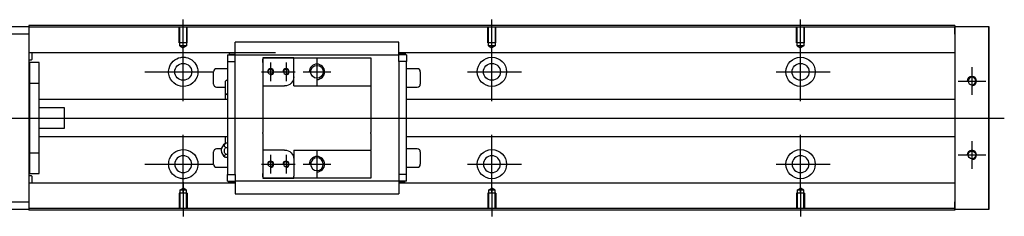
# Model space of a CAD drawing. Header units: millimetres. Extents: x -202 to 3135, y -1537 to 860.
# Tile 11 of 14: x -11 to 308, y -645 to -581. Entities that reach past the tile are written whole.
import ezdxf
from ezdxf.lldxf.tags import DXFTag

# ---------------------------------------------------------------- set-up
doc = ezdxf.new("R2010")
doc.units = ezdxf.units.MM
doc.layers.get('0').update_dxf_attribs({"linetype": 'CONTINUOUS'})
tags = doc.linetypes.add('DASHED', pattern=[25.72, 12.86, -12.86]).pattern_tags.tags
tags[6:7] = [DXFTag(74, 4), DXFTag(75, 0), DXFTag(340, '0'), DXFTag(46, 0.0), DXFTag(50, 0.0), DXFTag(44, 0.0), DXFTag(45, 0.0)]
tags[4:5] = [DXFTag(74, 4), DXFTag(75, 0), DXFTag(340, '0'), DXFTag(46, 0.0), DXFTag(50, 0.0), DXFTag(44, 0.0), DXFTag(45, 0.0)]

msp = doc.modelspace()

# ---------------------------------------------------------------- linework, layer by layer
at = {"linetype": 'Continuous'}
for p, q in [((-66.72, -583.17), (-7.72, -583.17)), ((74.42, -582.87), (-7.72, -582.87)), ((-7.72, -582.87), (-7.72, -583.17)), ((-7.72, -583.17), (-7.72, -585.67)), ((74.29, -583.37), (-7.72, -583.37)), ((292.28, -583.37), (74.29, -583.37)), ((292.28, -582.87), (74.42, -582.87)), ((292.28, -582.87), (292.28, -583.17)), ((292.28, -585.67), (292.28, -583.17)), ((292.28, -583.17), (303.28, -583.17)), ((303.28, -583.17), (303.28, -585.67)), ((303.28, -583.17), (303.28, -583.17)), ((303.28, -583.17), (303.28, -583.17)), ((303.28, -583.17), (303.28, -586.98)), ((303.28, -586.98), (303.28, -583.17)), ((303.28, -583.17), (303.28, -586.98)), ((-7.72, -585.67), (-66.72, -585.67)), ((-7.72, -585.67), (-7.72, -640.17)), ((292.28, -585.67), (292.28, -640.17)), ((303.28, -585.67), (303.28, -584.17)), ((303.28, -586.98), (303.28, -584.17)), ((303.28, -585.67), (303.28, -640.17)), ((303.28, -640.17), (303.28, -585.67)), ((59.08, -592.02), (59.08, -588.31)), ((112.08, -588.31), (59.08, -588.31)), ((112.08, -588.31), (59.08, -588.31)), ((112.08, -588.44), (112.08, -588.31)), ((112.08, -592.02), (112.08, -588.44)), ((72.15, -591.7), (-7.72, -591.7)), ((-6.72, -593.78), (-6.72, -591.7)), ((59.08, -591.7), (55.71, -591.7)), ((56.58, -592.35), (56.58, -594.55)), ((56.58, -592.35), (59.08, -592.35)), ((57.23, -592.15), (57.23, -591.7)), ((57.23, -592.15), (59.08, -592.15)), ((59.08, -592.35), (59.08, -592.02)), ((59.08, -593.35), (59.08, -592.35)), ((59.08, -592.35), (112.08, -592.35)), ((292.28, -591.7), (112.08, -591.7)), ((115.45, -591.7), (112.08, -591.7)), ((112.08, -592.35), (112.08, -592.02)), ((114.26, -592.05), (112.08, -592.05)), ((114.58, -592.35), (112.08, -592.35)), ((112.08, -593.35), (112.08, -592.35)), ((114.26, -592.05), (114.26, -591.7)), ((114.58, -592.35), (114.58, -594.55)), ((-7.72, -593.98), (-6.92, -593.98)), ((-4.42, -594.92), (-7.42, -594.92)), ((-4.42, -594.92), (-7.42, -594.92)), ((-7.42, -601.61), (-7.42, -594.92)), ((-7.42, -601.61), (-7.42, -594.92)), ((-4.42, -601.61), (-4.42, -594.92)), ((-4.42, -601.61), (-4.42, -594.92)), ((56.58, -594.55), (59.08, -594.55)), ((56.58, -594.55), (56.58, -631.29)), ((59.08, -594.55), (59.08, -593.35)), ((59.08, -595.03), (59.08, -594.55)), ((59.08, -595.03), (59.08, -594.59)), ((59.08, -630.81), (59.08, -595.03)), ((68.08, -593.35), (68.08, -594.85)), ((78.08, -593.35), (68.08, -593.35)), ((68.08, -593.35), (78.08, -593.35)), ((68.08, -594.85), (68.08, -593.85)), ((68.08, -594.85), (68.08, -602.52)), ((78.08, -593.35), (103.08, -593.35)), ((78.08, -594.05), (78.08, -593.35)), ((78.08, -599.52), (78.08, -594.05)), ((103.08, -593.35), (103.08, -594.35)), ((103.08, -594.35), (103.08, -602.22)), ((112.08, -594.55), (112.08, -593.35)), ((112.08, -594.55), (112.08, -595.03)), ((114.58, -594.55), (112.08, -594.55)), ((112.08, -594.59), (112.08, -595.03)), ((112.08, -595.03), (112.08, -630.81)), ((114.58, -631.29), (114.58, -594.55)), ((52.08, -601.92), (52.08, -597.92)), ((56.58, -596.92), (53.08, -596.92)), ((78.08, -602.52), (78.08, -599.52)), ((118.08, -596.92), (114.58, -596.92)), ((119.08, -597.92), (119.08, -601.92)), ((-7.42, -602.17), (-7.72, -602.17)), ((-7.42, -602.17), (-7.72, -602.17)), ((-7.42, -624.23), (-7.42, -601.61)), ((-7.42, -601.61), (-4.42, -601.61)), ((-7.42, -624.23), (-7.42, -601.61)), ((-4.42, -624.23), (-4.42, -601.61)), ((-4.42, -624.23), (-4.42, -601.61)), ((55.93, -604.84), (55.93, -600.99)), ((68.08, -602.52), (68.08, -607.92)), ((68.08, -602.52), (75.08, -602.52)), ((78.08, -602.52), (103.08, -602.52)), ((103.08, -602.22), (103.08, -602.52)), ((103.08, -602.52), (103.08, -607.92)), ((53.08, -602.92), (55.93, -602.92)), ((55.93, -606.92), (55.93, -604.84)), ((55.93, -606.92), (55.93, -604.84)), ((55.93, -606.92), (55.93, -604.84)), ((114.58, -602.92), (118.08, -602.92)), ((56.58, -606.92), (-4.42, -606.92)), ((68.08, -607.92), (68.08, -608.22)), ((68.08, -608.22), (68.08, -617.62)), ((103.08, -607.92), (103.08, -608.22)), ((103.08, -608.22), (103.08, -617.62)), ((292.28, -606.92), (114.58, -606.92)), ((3.78, -609.6), (-4.42, -609.6)), ((3.78, -616.24), (3.78, -609.6)), ((-4.42, -616.24), (3.78, -616.24)), ((68.08, -617.92), (68.08, -617.62)), ((68.08, -617.92), (68.08, -623.32)), ((103.08, -617.92), (103.08, -617.62)), ((103.08, -617.92), (103.08, -623.32)), ((-4.42, -618.92), (56.58, -618.92)), ((55.93, -621.25), (55.93, -618.92)), ((56.58, -621.12), (56.12, -621.12)), ((114.58, -618.92), (292.28, -618.92)), ((-7.72, -623.67), (-7.42, -623.67)), ((-7.72, -623.67), (-7.42, -623.67)), ((-7.42, -624.23), (-4.42, -624.23)), ((-7.42, -630.92), (-7.42, -624.23)), ((-7.42, -630.92), (-7.42, -624.23)), ((-4.42, -630.92), (-4.42, -624.23)), ((-4.42, -630.92), (-4.42, -624.23)), ((52.08, -627.92), (52.08, -623.92)), ((54.63, -622.92), (53.08, -622.92)), ((56.12, -622.48), (56.58, -622.48)), ((56.58, -624.77), (56.12, -624.77)), ((75.08, -623.32), (68.08, -623.32)), ((68.08, -623.32), (68.08, -630.99)), ((78.08, -623.32), (78.08, -626.32)), ((78.08, -623.32), (103.08, -623.32)), ((103.08, -623.62), (103.08, -623.32)), ((103.08, -623.62), (103.08, -631.49)), ((118.08, -622.92), (114.58, -622.92)), ((119.08, -623.92), (119.08, -627.92)), ((56.58, -625.72), (56.12, -625.72)), ((78.08, -626.32), (78.08, -631.79)), ((-7.42, -630.92), (-4.42, -630.92)), ((-7.42, -630.92), (-4.42, -630.92)), ((53.08, -628.92), (56.58, -628.92)), ((56.58, -633.49), (56.58, -631.29)), ((56.58, -631.29), (59.08, -631.29)), ((59.08, -631.29), (59.08, -630.81)), ((59.08, -631.25), (59.08, -630.81)), ((59.08, -631.29), (59.08, -632.49)), ((68.08, -630.99), (68.08, -632.49)), ((68.08, -631.99), (68.08, -630.99)), ((103.08, -631.49), (103.08, -632.49)), ((112.08, -630.81), (112.08, -631.25)), ((112.08, -630.81), (112.08, -631.29)), ((112.08, -631.29), (112.08, -632.49)), ((114.58, -631.29), (112.08, -631.29)), ((114.58, -628.92), (118.08, -628.92)), ((114.58, -633.49), (114.58, -631.29)), ((-6.92, -631.76), (-7.72, -631.76)), ((59.08, -634.04), (-7.72, -634.04)), ((-6.72, -634.04), (-6.72, -631.96)), ((59.08, -634.04), (56.04, -634.04)), ((56.58, -633.49), (59.08, -633.49)), ((56.89, -633.79), (59.08, -633.79)), ((56.89, -633.79), (56.89, -634.04)), ((59.08, -632.49), (59.08, -633.49)), ((59.08, -633.49), (59.08, -633.82)), ((112.08, -633.49), (59.08, -633.49)), ((59.08, -633.82), (59.08, -637.4)), ((68.08, -632.49), (78.08, -632.49)), ((78.08, -632.49), (68.08, -632.49)), ((78.08, -632.49), (78.08, -631.79)), ((103.08, -632.49), (78.08, -632.49)), ((112.08, -632.49), (112.08, -633.49)), ((114.58, -633.49), (112.08, -633.49)), ((112.08, -633.49), (112.08, -633.82)), ((113.92, -633.69), (112.08, -633.69)), ((112.08, -633.82), (112.08, -637.4)), ((292.28, -634.04), (112.08, -634.04)), ((115.12, -634.04), (112.08, -634.04)), ((113.92, -633.69), (113.92, -634.04)), ((59.08, -637.4), (59.08, -637.53)), ((59.08, -637.53), (112.08, -637.53)), ((59.08, -637.53), (112.08, -637.53)), ((112.08, -637.4), (112.08, -637.53)), ((-66.72, -640.17), (-7.72, -640.17)), ((-7.72, -640.17), (-7.72, -642.67)), ((292.28, -642.67), (292.28, -640.17)), ((303.28, -638.86), (303.28, -642.67)), ((303.28, -641.67), (303.28, -638.86)), ((303.28, -638.86), (303.28, -642.67)), ((303.28, -642.67), (303.28, -638.86)), ((303.28, -641.67), (303.28, -640.17)), ((303.28, -640.17), (303.28, -642.67)), ((-7.72, -642.67), (-66.72, -642.67)), ((59.16, -642.37), (-7.72, -642.37)), ((-7.72, -642.67), (-7.72, -642.87)), ((59.03, -642.87), (-7.72, -642.87)), ((292.28, -642.87), (59.03, -642.87)), ((292.28, -642.37), (59.16, -642.37)), ((292.28, -642.67), (292.28, -642.87)), ((303.28, -642.67), (292.28, -642.67)), ((303.28, -642.67), (303.28, -642.67)), ((303.28, -642.67), (303.28, -642.67))]:
    msp.add_line(p, q, dxfattribs=at)
at = {"linetype": 'DASHED'}
for p, q in [((-7.72, -583.17), (-7.72, -583.37)), ((-7.72, -583.37), (-7.72, -584.37)), ((292.28, -583.17), (292.28, -583.37)), ((292.28, -583.17), (292.28, -585.67)), ((292.28, -583.37), (292.28, -584.37)), ((-7.72, -584.37), (-7.72, -590.7)), ((292.28, -584.37), (292.28, -590.7)), ((-7.72, -590.7), (-7.72, -591.7)), ((-7.72, -591.7), (-7.72, -593.24)), ((-7.72, -593.24), (-7.72, -596.8)), ((59.08, -592.45), (59.08, -592.45)), ((112.08, -592.45), (112.08, -592.45)), ((292.28, -590.7), (292.28, -591.7)), ((292.28, -591.7), (292.28, -593.24)), ((292.28, -593.24), (292.28, -596.8)), ((-7.72, -596.8), (-7.72, -598.72)), ((-7.72, -598.72), (-7.72, -627.03)), ((292.28, -596.8), (292.28, -598.72)), ((292.28, -598.72), (292.28, -602.42)), ((55.93, -621.34), (55.93, -618.92)), ((55.93, -621.34), (55.93, -621.25)), ((292.28, -623.42), (292.28, -627.03)), ((-7.72, -627.03), (-7.72, -628.94)), ((292.28, -627.03), (292.28, -628.94)), ((-7.72, -628.94), (-7.72, -632.5)), ((292.28, -628.94), (292.28, -632.5)), ((-7.72, -632.5), (-7.72, -634.04)), ((-7.72, -634.04), (-7.72, -635.04)), ((59.08, -633.39), (59.08, -633.39)), ((112.08, -633.39), (112.08, -633.39)), ((292.28, -632.5), (292.28, -634.04)), ((292.28, -634.04), (292.28, -635.04)), ((-7.72, -635.04), (-7.72, -641.37)), ((292.28, -635.04), (292.28, -641.37)), ((292.28, -640.17), (292.28, -642.67)), ((-7.72, -641.37), (-7.72, -642.37)), ((-7.72, -642.37), (-7.72, -642.67)), ((292.28, -641.37), (292.28, -642.37)), ((292.28, -642.37), (292.28, -642.67))]:
    msp.add_line(p, q, dxfattribs=at)
at = {"linetype": 'DASHED', "ltscale": 0.1}
for p, q in [((40.98, -588.47), (40.98, -583.47)), ((41.21, -589.47), (41.21, -583.47)), ((43.36, -583.47), (43.36, -589.47)), ((43.58, -588.47), (43.58, -583.47)), ((140.98, -588.47), (140.98, -583.47)), ((141.21, -589.47), (141.21, -583.47)), ((143.36, -583.47), (143.36, -589.47)), ((143.58, -588.47), (143.58, -583.47)), ((240.98, -588.47), (240.98, -583.47)), ((241.21, -589.47), (241.21, -583.47)), ((243.36, -583.47), (243.36, -589.47)), ((243.58, -588.47), (243.58, -583.47)), ((43.58, -588.47), (40.98, -588.47)), ((43.36, -589.47), (41.21, -589.47)), ((41.21, -589.47), (42.28, -590.09)), ((43.36, -589.47), (42.28, -590.09)), ((143.58, -588.47), (140.98, -588.47)), ((143.36, -589.47), (141.21, -589.47)), ((141.21, -589.47), (142.28, -590.09)), ((143.36, -589.47), (142.28, -590.09)), ((243.58, -588.47), (240.98, -588.47)), ((243.36, -589.47), (241.21, -589.47)), ((241.21, -589.47), (242.28, -590.09)), ((243.36, -589.47), (242.28, -590.09)), ((43.58, -637.37), (40.98, -637.37)), ((40.98, -637.37), (40.98, -642.37)), ((41.21, -636.37), (42.28, -635.75)), ((41.21, -636.37), (41.21, -642.37)), ((43.36, -636.37), (41.21, -636.37)), ((43.36, -636.37), (42.28, -635.75)), ((43.36, -642.37), (43.36, -636.37)), ((43.58, -637.37), (43.58, -642.37)), ((143.58, -637.37), (140.98, -637.37)), ((140.98, -637.37), (140.98, -642.37)), ((141.21, -636.37), (142.28, -635.75)), ((141.21, -636.37), (141.21, -642.37)), ((143.36, -636.37), (141.21, -636.37)), ((143.36, -636.37), (142.28, -635.75)), ((143.36, -642.37), (143.36, -636.37)), ((143.58, -637.37), (143.58, -642.37)), ((243.58, -637.37), (240.98, -637.37)), ((240.98, -637.37), (240.98, -642.37)), ((241.21, -636.37), (242.28, -635.75)), ((241.21, -636.37), (241.21, -642.37)), ((243.36, -636.37), (241.21, -636.37)), ((243.36, -636.37), (242.28, -635.75)), ((243.36, -642.37), (243.36, -636.37)), ((243.58, -637.37), (243.58, -642.37))]:
    msp.add_line(p, q, dxfattribs=at)
for p, q in [((42.28, -592.09), (42.28, -580.97)), ((142.28, -590.09), (142.28, -580.97)), ((242.28, -590.09), (242.28, -580.97)), ((42.28, -607.44), (42.28, -588.39)), ((142.28, -607.44), (142.28, -588.39)), ((242.28, -607.44), (242.28, -588.39)), ((70.58, -594.92), (70.58, -600.92)), ((75.58, -594.92), (75.58, -600.92)), ((85.58, -593.42), (85.58, -602.42)), ((297.78, -596.42), (297.78, -605.42)), ((29.78, -597.92), (51.81, -597.92)), ((67.58, -597.92), (73.58, -597.92)), ((72.58, -597.92), (78.58, -597.92)), ((81.08, -597.92), (90.08, -597.92)), ((134.33, -597.92), (151.81, -597.92)), ((234.33, -597.92), (251.81, -597.92)), ((293.28, -600.92), (302.28, -600.92)), ((-46.72, -612.92), (66.71, -612.92)), ((66.71, -612.92), (308.28, -612.92)), ((42.28, -637.44), (42.28, -618.39)), ((142.28, -637.44), (142.28, -618.39)), ((242.28, -637.44), (242.28, -618.39)), ((297.78, -620.42), (297.78, -629.42)), ((70.58, -624.92), (70.58, -630.92)), ((75.58, -624.92), (75.58, -630.92)), ((85.58, -623.42), (85.58, -632.42)), ((293.28, -624.92), (302.28, -624.92)), ((29.78, -627.92), (51.81, -627.92)), ((67.58, -627.92), (73.58, -627.92)), ((72.58, -627.92), (78.58, -627.92)), ((81.08, -627.92), (90.08, -627.92)), ((134.33, -627.92), (151.81, -627.92)), ((234.33, -627.92), (251.81, -627.92)), ((42.28, -633.75), (42.28, -644.87)), ((142.28, -635.75), (142.28, -644.87)), ((242.28, -635.75), (242.28, -644.87))]:
    msp.add_line(p, q)
at = {"linetype": 'Continuous'}
for centre, radius in [((142.28, -597.92), 4.75), ((242.28, -597.92), 4.75), ((42.28, -597.92), 2.75), ((85.58, -597.92), 2.07), ((142.28, -597.92), 2.75), ((242.28, -597.92), 2.75), ((70.58, -597.92), 0.825), ((142.28, -627.92), 4.75), ((242.28, -627.92), 4.75), ((297.78, -624.92), 1.23), ((70.58, -627.92), 0.825)]:
    msp.add_circle(centre, radius, dxfattribs=at)
at = {"linetype": 'Continuous', "extrusion": (0, 0, -1)}
for centre, radius in [((-75.58, -597.92), 0.825), ((-297.78, -600.92), 1.23), ((-42.28, -627.92), 2.75), ((-142.28, -627.92), 2.75), ((-242.28, -627.92), 2.75), ((-75.58, -627.92), 0.825), ((-85.58, -627.92), 2.07)]:
    msp.add_circle(centre, radius, dxfattribs=at)
for centre, radius, start, end in [((-42.28, -597.92), 4.75, 13.6191, 80.1049), ((-42.28, -597.92), 4.75, 99.8951, 166.3809), ((-42.28, -597.92), 4.75, 189.6765, 350.3235), ((-75.08, -599.52), 3, 180.0001, 270), ((-42.28, -627.92), 4.75, 10.8558, 169.1442), ((-75.08, -626.32), 3, 90, 180), ((-42.28, -627.92), 4.75, 285.2319, 347.572), ((-42.28, -627.92), 4.75, 192.428, 254.7681)]:
    msp.add_arc(centre, radius, start, end, dxfattribs=at)
at = {"linetype": 'Continuous'}
for centre, radius, start, end in [((-6.92, -593.78), 0.2, 270, 0), ((53.08, -597.92), 1, 90, 180), ((118.08, -597.92), 1, 0, 90), ((53.08, -601.92), 1, 180, 270), ((58.07, -602.87), 2.85, 121.5132, 138.6569), ((118.08, -601.92), 1, 270, 0), ((58.07, -602.96), 2.85, 221.3431, 238.4868), ((57.08, -623.42), 2.5, 118.2701, 180), ((53.08, -623.92), 1, 90, 180), ((57.08, -623.42), 2.5, 180, 241.7734), ((118.08, -623.92), 1, 0, 90), ((53.08, -627.92), 1, 180, 270), ((118.08, -627.92), 1, 270, 0), ((-6.92, -631.96), 0.2, 0, 90)]:
    msp.add_arc(centre, radius, start, end, dxfattribs=at)
for centre, radius in [((85.58, -597.92), 2.5), ((70.58, -597.92), 1), ((75.58, -597.92), 1), ((297.78, -600.92), 1.5), ((297.78, -624.92), 1.5), ((70.58, -627.92), 1), ((75.58, -627.92), 1), ((85.58, -627.92), 2.5)]:
    msp.add_arc(centre, radius, 270, 180)
for points, knots in [([(303.28, -586.98), (303.28, -587.16), (303.28, -587.34), (303.28, -587.7), (303.28, -587.87), (303.28, -588.21), (303.28, -588.38), (303.28, -588.7), (303.28, -588.85), (303.28, -589.13), (303.28, -589.26), (303.28, -589.51), (303.28, -589.62), (303.28, -589.81), (303.28, -589.9), (303.28, -590.04), (303.28, -590.1), (303.28, -590.18), (303.28, -590.21), (303.28, -590.24), (303.28, -590.24), (303.28, -590.2), (303.28, -590.17), (303.28, -590.08), (303.28, -590.02), (303.28, -589.87), (303.28, -589.78), (303.28, -589.58), (303.28, -589.47), (303.28, -589.22), (303.28, -589.09), (303.28, -588.8), (303.28, -588.65), (303.28, -588.33), (303.28, -588.16), (303.28, -587.99), (303.28, -587.67), (303.28, -587.32), (303.28, -586.98)], [0, 0, 0, 0, 0.052893, 0.052893, 0.105785, 0.105785, 0.158678, 0.158678, 0.211571, 0.211571, 0.264464, 0.264464, 0.317356, 0.317356, 0.370249, 0.370249, 0.423142, 0.423142, 0.476034, 0.476034, 0.528927, 0.528927, 0.58182, 0.58182, 0.634712, 0.634712, 0.687605, 0.687605, 0.740498, 0.740498, 0.793391, 0.793391, 0.846283, 0.846283, 0.899176, 0.899176, 0.899176, 1, 1, 1, 1]), ([(303.28, -586.98), (303.28, -587.16), (303.28, -587.34), (303.28, -587.7), (303.28, -587.87), (303.28, -588.21), (303.28, -588.38), (303.28, -588.7), (303.28, -588.85), (303.28, -589.13), (303.28, -589.26), (303.28, -589.51), (303.28, -589.62), (303.28, -589.81), (303.28, -589.9), (303.28, -590.04), (303.28, -590.1), (303.28, -590.18), (303.28, -590.21), (303.28, -590.24), (303.28, -590.24), (303.28, -590.2), (303.28, -590.17), (303.28, -590.08), (303.28, -590.02), (303.28, -589.87), (303.28, -589.78), (303.28, -589.58), (303.28, -589.47), (303.28, -589.22), (303.28, -589.09), (303.28, -588.8), (303.28, -588.65), (303.28, -588.33), (303.28, -588.16), (303.28, -587.99), (303.28, -587.67), (303.28, -587.32), (303.28, -586.98)], [0, 0, 0, 0, 0.052893, 0.052893, 0.105785, 0.105785, 0.158678, 0.158678, 0.211571, 0.211571, 0.264464, 0.264464, 0.317356, 0.317356, 0.370249, 0.370249, 0.423142, 0.423142, 0.476034, 0.476034, 0.528927, 0.528927, 0.58182, 0.58182, 0.634712, 0.634712, 0.687605, 0.687605, 0.740498, 0.740498, 0.793391, 0.793391, 0.846283, 0.846283, 0.899176, 0.899176, 0.899176, 1, 1, 1, 1]), ([(41.46, -593.24), (41.88, -593.17), (42.31, -593.15), (42.85, -593.2), (42.97, -593.22), (43.1, -593.24)], [0, 0, 0, 0, 0.772987, 0.772987, 1, 1, 1, 1]), ([(56.12, -622.48), (55.99, -622.41), (55.88, -622.34), (55.71, -622.17), (55.64, -622.07), (55.58, -621.88), (55.57, -621.78), (55.61, -621.59), (55.67, -621.49), (55.82, -621.31), (55.92, -621.23), (56.07, -621.15), (56.09, -621.14), (56.12, -621.12)], [0, 0, 0, 0, 0.192078, 0.192078, 0.384156, 0.384156, 0.576234, 0.576234, 0.768312, 0.768312, 0.960389, 0.960389, 1, 1, 1, 1]), ([(56.12, -624.77), (55.99, -624.67), (55.88, -624.54), (55.71, -624.25), (55.64, -624.09), (55.58, -623.76), (55.57, -623.59), (55.61, -623.26), (55.67, -623.1), (55.82, -622.8), (55.92, -622.66), (56.07, -622.52), (56.09, -622.5), (56.12, -622.48)], [0, 0, 0, 0, 0.192078, 0.192078, 0.384156, 0.384156, 0.576234, 0.576234, 0.768312, 0.768312, 0.960389, 0.960389, 1, 1, 1, 1]), ([(56.12, -625.72), (55.99, -625.67), (55.88, -625.62), (55.71, -625.5), (55.64, -625.44), (55.58, -625.3), (55.57, -625.23), (55.61, -625.1), (55.67, -625.03), (55.82, -624.91), (55.92, -624.85), (56.07, -624.79), (56.09, -624.78), (56.12, -624.77)], [0, 0, 0, 0, 0.192078, 0.192078, 0.384156, 0.384156, 0.576234, 0.576234, 0.768312, 0.768312, 0.960389, 0.960389, 1, 1, 1, 1]), ([(43.53, -632.5), (43.13, -632.61), (42.7, -632.67), (41.86, -632.67), (41.44, -632.61), (41.03, -632.5)], [0, 0, 0, 0, 0.500461, 0.500461, 1, 1, 1, 1]), ([(303.28, -638.86), (303.28, -638.68), (303.28, -638.5), (303.28, -638.14), (303.28, -637.97), (303.28, -637.63), (303.28, -637.46), (303.28, -637.14), (303.28, -636.99), (303.28, -636.71), (303.28, -636.58), (303.28, -636.33), (303.28, -636.22), (303.28, -636.03), (303.28, -635.94), (303.28, -635.8), (303.28, -635.74), (303.28, -635.66), (303.28, -635.63), (303.28, -635.6), (303.28, -635.6), (303.28, -635.64), (303.28, -635.67), (303.28, -635.76), (303.28, -635.82), (303.28, -635.97), (303.28, -636.06), (303.28, -636.26), (303.28, -636.37), (303.28, -636.62), (303.28, -636.75), (303.28, -637.04), (303.28, -637.19), (303.28, -637.51), (303.28, -637.68), (303.28, -638.01), (303.28, -638.17), (303.28, -638.51), (303.28, -638.68), (303.28, -638.86)], [0, 0, 0, 0, 0.052926, 0.052926, 0.105852, 0.105852, 0.158778, 0.158778, 0.211704, 0.211704, 0.26463, 0.26463, 0.317556, 0.317556, 0.370482, 0.370482, 0.423408, 0.423408, 0.476333, 0.476333, 0.529259, 0.529259, 0.582185, 0.582185, 0.635111, 0.635111, 0.688037, 0.688037, 0.740963, 0.740963, 0.793889, 0.793889, 0.846815, 0.846815, 0.899741, 0.899741, 0.949242, 0.949242, 1, 1, 1, 1]), ([(303.28, -635.61), (303.28, -635.61), (303.28, -635.61), (303.28, -635.64), (303.28, -635.67), (303.28, -635.76), (303.28, -635.82), (303.28, -635.97), (303.28, -636.06), (303.28, -636.26), (303.28, -636.37), (303.28, -636.62), (303.28, -636.75), (303.28, -637.04), (303.28, -637.19), (303.28, -637.51), (303.28, -637.68), (303.28, -638.01), (303.28, -638.17), (303.28, -638.51), (303.28, -638.68), (303.28, -638.86)], [0, 0, 0, 0, 0.058411, 0.058411, 0.164275, 0.164275, 0.270139, 0.270139, 0.376003, 0.376003, 0.481867, 0.481867, 0.587731, 0.587731, 0.693595, 0.693595, 0.799459, 0.799459, 0.898473, 0.898473, 1, 1, 1, 1]), ([(303.28, -638.86), (303.28, -638.68), (303.28, -638.5), (303.28, -638.14), (303.28, -637.97), (303.28, -637.63), (303.28, -637.46), (303.28, -637.14), (303.28, -636.99), (303.28, -636.71), (303.28, -636.58), (303.28, -636.33), (303.28, -636.22), (303.28, -636.03), (303.28, -635.94), (303.28, -635.8), (303.28, -635.74), (303.28, -635.66), (303.28, -635.63), (303.28, -635.62)], [0, 0, 0, 0, 0.111112, 0.111112, 0.222224, 0.222224, 0.333337, 0.333337, 0.444449, 0.444449, 0.555561, 0.555561, 0.666673, 0.666673, 0.777785, 0.777785, 0.888898, 0.888898, 1, 1, 1, 1])]:
    msp.add_open_spline(points, degree=3, knots=knots, dxfattribs=at)
for points, degree in [([(37.6, -598.72), (37.49, -598.06), (37.52, -597.4), (37.66, -596.8)], 3), ([(46.9, -596.8), (47.04, -597.4), (47.07, -598.07), (46.96, -598.72)], 3), ([(56.12, -621.12), (56.03, -621.15), (55.95, -621.19), (55.89, -621.22)], 3), ([(37.64, -628.94), (37.51, -628.34), (37.49, -627.67), (37.62, -627.03)], 3), ([(46.95, -627.03), (47.07, -627.68), (47.05, -628.35), (46.92, -628.94)], 3), ([(112.08, -637.53), (112.08, -637.53)], 1)]:
    msp.add_open_spline(points, degree=degree, dxfattribs=at)

doc.saveas('drawing.dxf')
